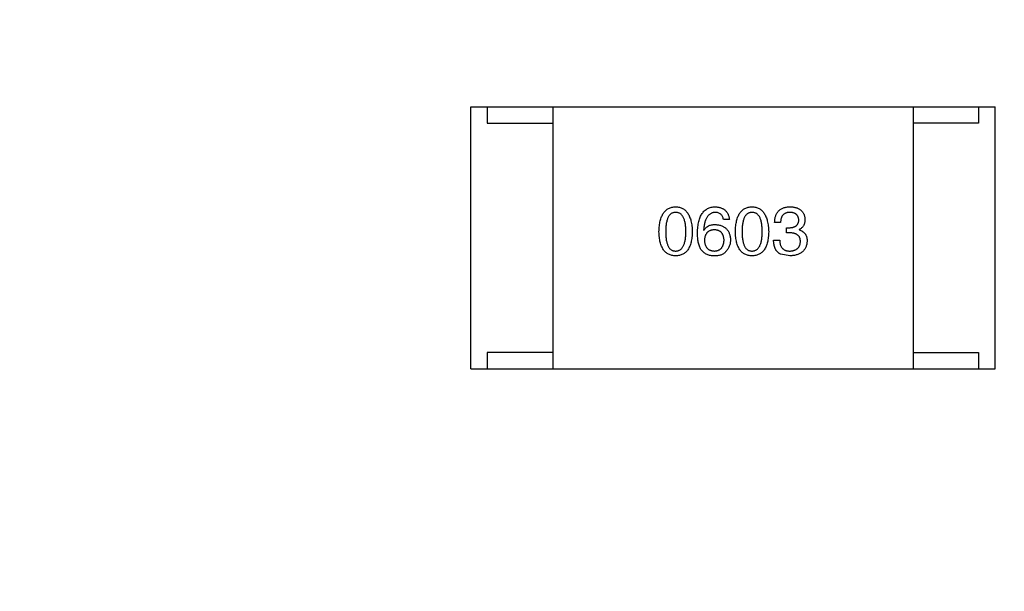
# Model space of a CAD drawing. Header units: inches. Extents: x -36 to 490, y -51 to 98.
# Tile 63 of 153: x 415.13 to 418.13, y 10.3 to 12.04. Entities that reach past the tile are written whole.
import ezdxf

# ---------------------------------------------------------------- set-up
doc = ezdxf.new("R2010")
doc.units = ezdxf.units.IN
doc.header["$LTSCALE"] = 1.21
doc.header["$MEASUREMENT"] = 0
doc.header["$PDMODE"] = 3
doc.header["$PDSIZE"] = 0.3125
doc.layers.get('0').update_dxf_attribs({"linetype": 'CONTINUOUS'})
doc.layers.get('Defpoints').update_dxf_attribs({"linetype": 'CONTINUOUS'})
doc.layers.add('DIM', color=3, linetype='CONTINUOUS')
doc.styles.get("Standard").update_dxf_attribs({"font": 'txt', "width": 0.8})
doc.dimstyles.get("Standard").update_dxf_attribs({"dimtxt": 0.15625, "dimasz": 0.1875, "dimexe": 0.125, "dimexo": 0.0625, "dimgap": 0.09, "dimtad": 0, "dimtih": 1, "dimtoh": 1, "dimzin": 4, "dimdsep": 46, "dimtxsty": 'Standard', "dimblk": '_FILLED', "dimblk1": '_FILLED', "dimblk2": '_FILLED', "dimcen": 0.09, "dimazin": 1, "dimtp": 0.01, "dimtm": 0.01, "dimtfac": 1, "dimtofl": 0, "dimtmove": 0, "dimatfit": 3, "dimldrblk": '_FILLED', "dimfxl": 1, "dimtolj": 1, "dimtzin": 4, "dimarcsym": 0})

# ---------------------------------------------------------------- blocks, each defined once
blk = doc.blocks.new('_FILLED')
at = {"color": 0, "linetype": 'ByBlock'}
blk.add_solid([(0, 0), (-1, 0.1667), (-1, -0.1667)], dxfattribs=at)
blk = doc.blocks.new('*D70')
at = {"layer": 'Defpoints', "color": 0}
for p in [(406.8003, 41.9888), (406.8003, -7.0611), (488.6342, -7.0611)]:
    blk.add_point(p, dxfattribs=at)
at = {"layer": 'DIM', "color": 0, "lineweight": -2}
for p, q in [((406.8628, 41.9888), (488.7592, 41.9888)), ((488.6342, 39.4488), (488.6342, 21.3872)), ((488.6342, -4.5211), (488.6342, 13.5405)), ((406.8628, -7.0611), (488.7592, -7.0611))]:
    blk.add_line(p, q, dxfattribs=at)
at = {"layer": 'DIM', "color": 0, "lineweight": -2, "xscale": 2.54, "yscale": 2.54, "zscale": 2.54}
for p, rotation in [((488.6342, 41.9888), 90), ((488.6342, -7.0611), 270)]:
    blk.add_blockref('_FILLED', p, dxfattribs=dict(at, rotation=rotation))
at = {"layer": 'DIM', "color": 0, "insert": (488.6342, 17.4638), "char_height": 2.5, "attachment_point": 5, "rotation": 90, "line_spacing_factor": 2.5}
blk.add_mtext('\\A1;49.05', dxfattribs=at)

msp = doc.modelspace()

# ---------------------------------------------------------------- linework, layer by layer
at = {"color": 7, "linetype": 'Continuous'}
for p, q in [((416.5059, 11.7773), (418.1059, 11.7773)), ((416.5059, 10.9773), (416.5059, 11.7773)), ((416.5559, 11.7773), (416.5559, 11.7273)), ((416.7559, 11.7773), (416.7559, 10.9773)), ((417.8559, 11.7773), (417.8559, 10.9773)), ((418.0559, 11.7773), (418.0559, 11.7273)), ((418.1059, 10.9773), (418.1059, 11.7773)), ((416.5559, 11.7273), (416.7559, 11.7273)), ((418.0559, 11.7273), (417.8559, 11.7273)), ((417.295, 11.4332), (417.277, 11.4332)), ((417.4511, 11.4241), (417.4331, 11.4241)), ((417.2163, 11.4012), (417.2172, 11.4004)), ((417.4692, 11.4086), (417.479, 11.4086)), ((417.4692, 11.393), (417.4692, 11.4086)), ((417.4782, 11.393), (417.4692, 11.393)), ((417.5077, 11.4028), (417.5077, 11.402)), ((417.4298, 11.37), (417.4487, 11.37)), ((417.479, 11.3225), (417.452, 11.3274)), ((416.7559, 11.0273), (416.5559, 11.0273)), ((416.5559, 11.0273), (416.5559, 10.9773)), ((417.8559, 11.0273), (418.0559, 11.0273)), ((418.0559, 11.0273), (418.0559, 10.9773)), ((416.5059, 10.9773), (418.1059, 10.9773))]:
    msp.add_line(p, q, dxfattribs=at)
for points, knots in [([(417.0801, 11.3963), (417.0802, 11.3993), (417.0804, 11.4052), (417.0812, 11.4138), (417.0823, 11.4218), (417.0838, 11.4292), (417.0856, 11.436), (417.0879, 11.4422), (417.0905, 11.4479), (417.0935, 11.453), (417.0968, 11.4575), (417.1006, 11.4614), (417.1047, 11.4648), (417.1093, 11.4676), (417.1142, 11.4697), (417.1194, 11.4713), (417.125, 11.4722), (417.1289, 11.4724), (417.1309, 11.4725)], [0, 0, 0, 0, 0.088823, 0.172287, 0.250296, 0.323438, 0.392244, 0.456221, 0.516635, 0.573871, 0.628, 0.680335, 0.731489, 0.782557, 0.834044, 0.886738, 0.942089, 1, 1, 1, 1]), ([(417.1309, 11.4553), (417.1297, 11.4552), (417.1273, 11.4551), (417.1238, 11.4545), (417.1206, 11.4533), (417.1176, 11.4517), (417.1148, 11.4496), (417.1123, 11.447), (417.1101, 11.444), (417.1081, 11.4405), (417.1063, 11.4365), (417.1047, 11.4321), (417.1035, 11.4273), (417.1024, 11.422), (417.1016, 11.4162), (417.101, 11.41), (417.1007, 11.4033), (417.1006, 11.3987), (417.1006, 11.3963)], [0, 0, 0, 0, 0.049764, 0.097007, 0.143217, 0.188577, 0.235116, 0.282997, 0.333719, 0.387776, 0.445989, 0.508679, 0.576563, 0.649481, 0.728235, 0.812722, 0.903548, 1, 1, 1, 1]), ([(417.1309, 11.4725), (417.1329, 11.4724), (417.1367, 11.4722), (417.1423, 11.4711), (417.1474, 11.4694), (417.1523, 11.4672), (417.1567, 11.4645), (417.1608, 11.4611), (417.1646, 11.4571), (417.1679, 11.4526), (417.1709, 11.4475), (417.1736, 11.4419), (417.1759, 11.4357), (417.1778, 11.4289), (417.1793, 11.4215), (417.1805, 11.4136), (417.1813, 11.4051), (417.1816, 11.3993), (417.1817, 11.3963)], [0, 0, 0, 0, 0.057415, 0.112361, 0.16496, 0.216437, 0.267441, 0.318839, 0.371478, 0.426325, 0.483626, 0.544235, 0.608673, 0.677374, 0.750405, 0.828394, 0.911525, 1, 1, 1, 1]), ([(417.1621, 11.3963), (417.162, 11.3987), (417.162, 11.4033), (417.1616, 11.41), (417.161, 11.4162), (417.1602, 11.422), (417.1591, 11.4273), (417.1578, 11.4321), (417.1562, 11.4365), (417.1544, 11.4405), (417.1523, 11.444), (417.15, 11.447), (417.1474, 11.4496), (417.1446, 11.4517), (417.1415, 11.4533), (417.1382, 11.4545), (417.1346, 11.4551), (417.1322, 11.4552), (417.1309, 11.4553)], [0, 0, 0, 0, 0.095719, 0.185854, 0.269738, 0.347952, 0.420315, 0.487894, 0.550245, 0.608186, 0.662454, 0.713283, 0.761375, 0.808209, 0.854301, 0.901312, 0.949396, 1, 1, 1, 1]), ([(417.1975, 11.393), (417.1976, 11.3961), (417.1978, 11.4023), (417.1986, 11.4111), (417.1998, 11.4194), (417.2014, 11.427), (417.2033, 11.4341), (417.2057, 11.4406), (417.2085, 11.4465), (417.2117, 11.4518), (417.2153, 11.4565), (417.2193, 11.4606), (417.2237, 11.4641), (417.2285, 11.467), (417.2337, 11.4693), (417.2393, 11.471), (417.2453, 11.4721), (417.2495, 11.4724), (417.2516, 11.4725)], [0, 0, 0, 0, 0.087517, 0.169686, 0.246944, 0.319347, 0.387088, 0.450961, 0.511075, 0.567974, 0.622351, 0.675039, 0.726853, 0.778688, 0.83093, 0.884738, 0.941043, 1, 1, 1, 1]), ([(417.2516, 11.4553), (417.2503, 11.4552), (417.2477, 11.455), (417.2441, 11.4541), (417.2406, 11.453), (417.2374, 11.4513), (417.2343, 11.4494), (417.2316, 11.4469), (417.229, 11.4441), (417.2267, 11.4409), (417.2246, 11.4373), (417.2228, 11.4333), (417.2211, 11.4289), (417.2197, 11.4242), (417.2185, 11.419), (417.2176, 11.4134), (417.2168, 11.4074), (417.2165, 11.4033), (417.2163, 11.4012)], [0, 0, 0, 0, 0.054741, 0.107075, 0.158339, 0.208382, 0.258772, 0.310045, 0.362765, 0.417822, 0.475982, 0.537466, 0.602901, 0.673037, 0.747247, 0.826291, 0.910782, 1, 1, 1, 1]), ([(417.2516, 11.4725), (417.2532, 11.4724), (417.2563, 11.4721), (417.2608, 11.4714), (417.2651, 11.4705), (417.269, 11.4692), (417.2727, 11.4677), (417.2762, 11.4659), (417.2793, 11.4638), (417.2822, 11.4615), (417.2848, 11.4589), (417.287, 11.456), (417.2891, 11.4529), (417.2909, 11.4494), (417.2924, 11.4458), (417.2935, 11.4418), (417.2945, 11.4376), (417.2948, 11.4347), (417.295, 11.4332)], [0, 0, 0, 0, 0.073784, 0.144317, 0.211047, 0.274818, 0.336501, 0.395724, 0.453465, 0.510016, 0.566585, 0.622844, 0.680328, 0.739335, 0.800408, 0.863904, 0.93053, 1, 1, 1, 1]), ([(417.277, 11.4332), (417.2766, 11.4349), (417.2759, 11.4382), (417.274, 11.4428), (417.2717, 11.4467), (417.2687, 11.4499), (417.2652, 11.4523), (417.2611, 11.454), (417.2565, 11.4551), (417.2533, 11.4552), (417.2516, 11.4553)], [0, 0, 0, 0, 0.1439, 0.274233, 0.394478, 0.509388, 0.621911, 0.738504, 0.863414, 1, 1, 1, 1]), ([(417.3132, 11.3963), (417.3133, 11.3993), (417.3135, 11.4052), (417.3143, 11.4138), (417.3154, 11.4218), (417.3169, 11.4292), (417.3188, 11.436), (417.321, 11.4422), (417.3236, 11.4479), (417.3266, 11.453), (417.33, 11.4575), (417.3338, 11.4614), (417.3379, 11.4648), (417.3424, 11.4676), (417.3473, 11.4697), (417.3526, 11.4713), (417.3582, 11.4722), (417.3621, 11.4724), (417.3641, 11.4725)], [0, 0, 0, 0, 0.088823, 0.172287, 0.250296, 0.323438, 0.392244, 0.456221, 0.516635, 0.573871, 0.628, 0.680335, 0.731489, 0.782557, 0.834044, 0.886738, 0.942089, 1, 1, 1, 1]), ([(417.3641, 11.4553), (417.3628, 11.4552), (417.3604, 11.4551), (417.357, 11.4545), (417.3537, 11.4533), (417.3507, 11.4517), (417.348, 11.4496), (417.3455, 11.447), (417.3432, 11.444), (417.3412, 11.4405), (417.3394, 11.4365), (417.3379, 11.4321), (417.3367, 11.4273), (417.3355, 11.422), (417.3347, 11.4162), (417.3342, 11.41), (417.3338, 11.4033), (417.3338, 11.3987), (417.3337, 11.3963)], [0, 0, 0, 0, 0.049764, 0.097007, 0.143217, 0.188577, 0.235116, 0.282997, 0.333719, 0.387776, 0.445989, 0.508679, 0.576563, 0.649481, 0.728235, 0.812722, 0.903548, 1, 1, 1, 1]), ([(417.3641, 11.4725), (417.366, 11.4724), (417.3699, 11.4722), (417.3754, 11.4711), (417.3806, 11.4694), (417.3854, 11.4672), (417.3899, 11.4645), (417.394, 11.4611), (417.3977, 11.4571), (417.4011, 11.4526), (417.4041, 11.4475), (417.4067, 11.4419), (417.409, 11.4357), (417.4109, 11.4289), (417.4124, 11.4215), (417.4136, 11.4136), (417.4145, 11.4051), (417.4148, 11.3993), (417.4149, 11.3963)], [0, 0, 0, 0, 0.057415, 0.112361, 0.16496, 0.216437, 0.267441, 0.318839, 0.371478, 0.426325, 0.483626, 0.544235, 0.608673, 0.677374, 0.750405, 0.828394, 0.911525, 1, 1, 1, 1]), ([(417.3952, 11.3963), (417.3952, 11.3987), (417.3951, 11.4033), (417.3948, 11.41), (417.3942, 11.4162), (417.3934, 11.422), (417.3923, 11.4273), (417.3909, 11.4321), (417.3894, 11.4365), (417.3876, 11.4405), (417.3855, 11.444), (417.3832, 11.447), (417.3806, 11.4496), (417.3778, 11.4517), (417.3747, 11.4533), (417.3714, 11.4545), (417.3678, 11.4551), (417.3653, 11.4552), (417.3641, 11.4553)], [0, 0, 0, 0, 0.095719, 0.185854, 0.269738, 0.347952, 0.420315, 0.487894, 0.550245, 0.608186, 0.662454, 0.713283, 0.761375, 0.808209, 0.854301, 0.901312, 0.949396, 1, 1, 1, 1]), ([(417.4331, 11.4241), (417.4332, 11.4261), (417.4333, 11.4298), (417.4339, 11.4352), (417.4349, 11.4403), (417.4363, 11.4449), (417.438, 11.4493), (417.4401, 11.4532), (417.4425, 11.4568), (417.4453, 11.4601), (417.4485, 11.4629), (417.452, 11.4654), (417.4559, 11.4675), (417.4602, 11.4693), (417.4648, 11.4707), (417.4698, 11.4716), (417.4751, 11.4723), (417.4788, 11.4724), (417.4806, 11.4725)], [0, 0, 0, 0, 0.074804, 0.144899, 0.211458, 0.274554, 0.334363, 0.392059, 0.448123, 0.503024, 0.558154, 0.613471, 0.670844, 0.729926, 0.792003, 0.857405, 0.926768, 1, 1, 1, 1]), ([(417.4798, 11.4553), (417.4787, 11.4553), (417.4765, 11.4552), (417.4733, 11.4549), (417.4704, 11.4543), (417.4676, 11.4534), (417.465, 11.4523), (417.4627, 11.451), (417.4606, 11.4494), (417.4587, 11.4475), (417.457, 11.4455), (417.4555, 11.4431), (417.4542, 11.4405), (417.4532, 11.4377), (417.4523, 11.4347), (417.4517, 11.4314), (417.4513, 11.4278), (417.4512, 11.4254), (417.4511, 11.4241)], [0, 0, 0, 0, 0.069877, 0.136363, 0.198671, 0.257968, 0.315462, 0.370709, 0.425568, 0.479847, 0.535753, 0.592303, 0.651386, 0.713311, 0.778642, 0.84836, 0.921866, 1, 1, 1, 1]), ([(417.5069, 11.4323), (417.5068, 11.4332), (417.5066, 11.435), (417.5061, 11.4375), (417.5055, 11.4399), (417.5046, 11.4421), (417.5036, 11.4441), (417.5023, 11.4459), (417.5009, 11.4477), (417.4993, 11.4492), (417.4975, 11.4505), (417.4955, 11.4517), (417.4934, 11.4528), (417.491, 11.4536), (417.4885, 11.4543), (417.4858, 11.4548), (417.4829, 11.4552), (417.4809, 11.4552), (417.4798, 11.4553)], [0, 0, 0, 0, 0.067655, 0.132224, 0.194132, 0.253145, 0.309858, 0.366002, 0.421361, 0.47702, 0.532632, 0.590536, 0.65067, 0.713258, 0.779588, 0.848803, 0.921949, 1, 1, 1, 1]), ([(417.4806, 11.4725), (417.4824, 11.4724), (417.4857, 11.4723), (417.4906, 11.4716), (417.4951, 11.4707), (417.4994, 11.4695), (417.5033, 11.4681), (417.5069, 11.4664), (417.5103, 11.4644), (417.5132, 11.4621), (417.5159, 11.4596), (417.5183, 11.4567), (417.5203, 11.4536), (417.5221, 11.4502), (417.5235, 11.4465), (417.5246, 11.4426), (417.5254, 11.4384), (417.5256, 11.4355), (417.5257, 11.434)], [0, 0, 0, 0, 0.077845, 0.151584, 0.221397, 0.287366, 0.350104, 0.410398, 0.467998, 0.524388, 0.579979, 0.635152, 0.690917, 0.747936, 0.806661, 0.867861, 0.932479, 1, 1, 1, 1]), ([(417.479, 11.4086), (417.4801, 11.4086), (417.4822, 11.4087), (417.4853, 11.4091), (417.4882, 11.4096), (417.4909, 11.4103), (417.4933, 11.4112), (417.4956, 11.4123), (417.4977, 11.4135), (417.4995, 11.4149), (417.5012, 11.4165), (417.5026, 11.4182), (417.5039, 11.4202), (417.5049, 11.4223), (417.5057, 11.4245), (417.5063, 11.427), (417.5067, 11.4296), (417.5068, 11.4314), (417.5069, 11.4323)], [0, 0, 0, 0, 0.079415, 0.154091, 0.22508, 0.29186, 0.355026, 0.415127, 0.472418, 0.528511, 0.583551, 0.638361, 0.693547, 0.750023, 0.807857, 0.868401, 0.932259, 1, 1, 1, 1]), ([(417.5257, 11.434), (417.5257, 11.4321), (417.5256, 11.4286), (417.5247, 11.4235), (417.5233, 11.4189), (417.5214, 11.4147), (417.5188, 11.411), (417.5156, 11.4077), (417.5119, 11.405), (417.5091, 11.4036), (417.5077, 11.4028)], [0, 0, 0, 0, 0.143686, 0.277942, 0.40333, 0.521785, 0.638573, 0.755208, 0.874773, 1, 1, 1, 1]), ([(417.1309, 11.3225), (417.1289, 11.3226), (417.125, 11.3228), (417.1194, 11.3237), (417.1142, 11.3252), (417.1093, 11.3273), (417.1047, 11.33), (417.1006, 11.3332), (417.0968, 11.337), (417.0935, 11.3414), (417.0905, 11.3463), (417.0879, 11.3518), (417.0856, 11.3578), (417.0838, 11.3644), (417.0823, 11.3716), (417.0812, 11.3793), (417.0804, 11.3876), (417.0802, 11.3933), (417.0801, 11.3963)], [0, 0, 0, 0, 0.059135, 0.115606, 0.169241, 0.221578, 0.273261, 0.324749, 0.377329, 0.431642, 0.488541, 0.548597, 0.612232, 0.680174, 0.752504, 0.829777, 0.912307, 1, 1, 1, 1]), ([(417.1006, 11.3963), (417.1006, 11.3939), (417.1007, 11.3893), (417.101, 11.3826), (417.1016, 11.3764), (417.1024, 11.3706), (417.1035, 11.3653), (417.1047, 11.3604), (417.1063, 11.356), (417.1081, 11.3521), (417.1101, 11.3486), (417.1123, 11.3455), (417.1148, 11.343), (417.1176, 11.3409), (417.1206, 11.3392), (417.1238, 11.3381), (417.1273, 11.3374), (417.1297, 11.3373), (417.1309, 11.3373)], [0, 0, 0, 0, 0.096457, 0.187288, 0.27178, 0.350132, 0.423455, 0.491343, 0.554037, 0.612253, 0.666313, 0.717038, 0.764921, 0.811214, 0.856775, 0.902988, 0.950234, 1, 1, 1, 1]), ([(417.1309, 11.3373), (417.1322, 11.3373), (417.1346, 11.3375), (417.1382, 11.3383), (417.1415, 11.3395), (417.1446, 11.3412), (417.1474, 11.3433), (417.15, 11.3459), (417.1523, 11.349), (417.1544, 11.3525), (417.1562, 11.3564), (417.1578, 11.3608), (417.1591, 11.3656), (417.1602, 11.3709), (417.161, 11.3766), (417.1616, 11.3828), (417.162, 11.3894), (417.162, 11.3939), (417.1621, 11.3963)], [0, 0, 0, 0, 0.050879, 0.099377, 0.146973, 0.193618, 0.240619, 0.289461, 0.34047, 0.395283, 0.453059, 0.515633, 0.582666, 0.655287, 0.732971, 0.815933, 0.905166, 1, 1, 1, 1]), ([(417.1817, 11.3963), (417.1816, 11.3933), (417.1814, 11.3876), (417.1807, 11.3793), (417.1796, 11.3716), (417.1781, 11.3644), (417.1762, 11.3578), (417.1739, 11.3518), (417.1713, 11.3463), (417.1684, 11.3414), (417.165, 11.337), (417.1612, 11.3332), (417.1571, 11.33), (417.1526, 11.3273), (417.1477, 11.3252), (417.1424, 11.3237), (417.1368, 11.3228), (417.1329, 11.3226), (417.1309, 11.3225)], [0, 0, 0, 0, 0.08769, 0.170218, 0.24749, 0.319818, 0.387758, 0.451391, 0.511445, 0.568185, 0.622681, 0.67526, 0.726746, 0.778428, 0.830764, 0.884397, 0.940866, 1, 1, 1, 1]), ([(417.2081, 11.3422), (417.2073, 11.3437), (417.2055, 11.347), (417.2034, 11.3522), (417.2015, 11.3579), (417.2001, 11.364), (417.1989, 11.3706), (417.1981, 11.3777), (417.1976, 11.3852), (417.1975, 11.3903), (417.1975, 11.393)], [0, 0, 0, 0, 0.101889, 0.209155, 0.322694, 0.442863, 0.569758, 0.70479, 0.848502, 1, 1, 1, 1]), ([(417.2172, 11.4004), (417.218, 11.4018), (417.2197, 11.4046), (417.2229, 11.4083), (417.2266, 11.4115), (417.2307, 11.414), (417.2353, 11.416), (417.2403, 11.4174), (417.2458, 11.4183), (417.2496, 11.4184), (417.2516, 11.4184)], [0, 0, 0, 0, 0.122276, 0.239997, 0.35611, 0.473903, 0.59404, 0.720428, 0.855383, 1, 1, 1, 1]), ([(417.2491, 11.402), (417.248, 11.402), (417.2457, 11.4019), (417.2424, 11.4014), (417.2394, 11.4007), (417.2365, 11.3998), (417.2338, 11.3986), (417.2314, 11.3972), (417.2292, 11.3955), (417.2272, 11.3936), (417.2254, 11.3915), (417.2238, 11.3891), (417.2224, 11.3865), (417.2213, 11.3837), (417.2203, 11.3806), (417.2196, 11.3773), (417.2191, 11.3738), (417.2189, 11.3713), (417.2188, 11.37)], [0, 0, 0, 0, 0.070453, 0.136523, 0.199866, 0.260392, 0.318446, 0.374657, 0.430182, 0.485556, 0.541071, 0.598396, 0.657208, 0.718642, 0.783247, 0.851631, 0.923928, 1, 1, 1, 1]), ([(417.2786, 11.3709), (417.2786, 11.3721), (417.2784, 11.3745), (417.2779, 11.3779), (417.2771, 11.3812), (417.2763, 11.3842), (417.2751, 11.3869), (417.2738, 11.3895), (417.2722, 11.3918), (417.2705, 11.3939), (417.2685, 11.3957), (417.2664, 11.3973), (417.264, 11.3987), (417.2614, 11.3998), (417.2586, 11.4007), (417.2556, 11.4014), (417.2525, 11.4019), (417.2503, 11.402), (417.2491, 11.402)], [0, 0, 0, 0, 0.076288, 0.14871, 0.216387, 0.281386, 0.342528, 0.402111, 0.4591, 0.514852, 0.569974, 0.625644, 0.682226, 0.740156, 0.800362, 0.863471, 0.930116, 1, 1, 1, 1]), ([(417.2516, 11.4184), (417.2534, 11.4182), (417.257, 11.4179), (417.2621, 11.417), (417.2669, 11.4159), (417.2714, 11.4143), (417.2755, 11.4125), (417.2793, 11.4104), (417.2827, 11.4079), (417.2858, 11.4051), (417.2886, 11.4021), (417.291, 11.3986), (417.2931, 11.3949), (417.2949, 11.3909), (417.2962, 11.3865), (417.2973, 11.3819), (417.298, 11.3769), (417.2982, 11.3734), (417.2983, 11.3717)], [0, 0, 0, 0, 0.074228, 0.144548, 0.211288, 0.274576, 0.335162, 0.393915, 0.450599, 0.506657, 0.562409, 0.618617, 0.676096, 0.735061, 0.79654, 0.860906, 0.928473, 1, 1, 1, 1]), ([(417.3641, 11.3225), (417.3621, 11.3226), (417.3582, 11.3228), (417.3526, 11.3237), (417.3473, 11.3252), (417.3424, 11.3273), (417.3379, 11.33), (417.3338, 11.3332), (417.33, 11.337), (417.3267, 11.3414), (417.3236, 11.3463), (417.321, 11.3518), (417.3188, 11.3578), (417.3169, 11.3644), (417.3154, 11.3716), (417.3143, 11.3793), (417.3135, 11.3876), (417.3133, 11.3933), (417.3132, 11.3963)], [0, 0, 0, 0, 0.059135, 0.115606, 0.169241, 0.221578, 0.273261, 0.324749, 0.377329, 0.431642, 0.488541, 0.548597, 0.612232, 0.680174, 0.752504, 0.829777, 0.912307, 1, 1, 1, 1]), ([(417.3337, 11.3963), (417.3338, 11.3939), (417.3338, 11.3893), (417.3342, 11.3826), (417.3347, 11.3764), (417.3355, 11.3706), (417.3367, 11.3653), (417.3379, 11.3604), (417.3394, 11.356), (417.3412, 11.3521), (417.3432, 11.3486), (417.3455, 11.3455), (417.348, 11.343), (417.3507, 11.3409), (417.3537, 11.3392), (417.357, 11.3381), (417.3604, 11.3374), (417.3628, 11.3373), (417.3641, 11.3373)], [0, 0, 0, 0, 0.096457, 0.187288, 0.27178, 0.350132, 0.423455, 0.491343, 0.554037, 0.612253, 0.666313, 0.717038, 0.764921, 0.811214, 0.856775, 0.902988, 0.950234, 1, 1, 1, 1]), ([(417.3641, 11.3373), (417.3653, 11.3373), (417.3678, 11.3375), (417.3714, 11.3383), (417.3747, 11.3395), (417.3777, 11.3412), (417.3806, 11.3433), (417.3831, 11.3459), (417.3855, 11.349), (417.3875, 11.3525), (417.3894, 11.3564), (417.3909, 11.3608), (417.3923, 11.3656), (417.3933, 11.3709), (417.3942, 11.3766), (417.3948, 11.3828), (417.3951, 11.3894), (417.3952, 11.3939), (417.3952, 11.3963)], [0, 0, 0, 0, 0.050879, 0.099377, 0.146973, 0.193618, 0.240619, 0.289461, 0.34047, 0.395283, 0.453059, 0.515633, 0.582666, 0.655287, 0.732971, 0.815933, 0.905166, 1, 1, 1, 1]), ([(417.4149, 11.3963), (417.4148, 11.3933), (417.4146, 11.3876), (417.4138, 11.3793), (417.4127, 11.3716), (417.4112, 11.3644), (417.4093, 11.3578), (417.4071, 11.3518), (417.4045, 11.3463), (417.4015, 11.3414), (417.3981, 11.337), (417.3944, 11.3332), (417.3902, 11.33), (417.3857, 11.3273), (417.3808, 11.3252), (417.3756, 11.3237), (417.3699, 11.3228), (417.3661, 11.3226), (417.3641, 11.3225)], [0, 0, 0, 0, 0.08769, 0.170218, 0.24749, 0.319818, 0.387758, 0.451391, 0.511445, 0.568185, 0.622681, 0.67526, 0.726746, 0.778428, 0.830764, 0.884397, 0.940866, 1, 1, 1, 1]), ([(417.5118, 11.3659), (417.5118, 11.367), (417.5117, 11.3692), (417.5113, 11.3722), (417.5107, 11.3751), (417.5098, 11.3778), (417.5086, 11.3802), (417.5071, 11.3825), (417.5054, 11.3845), (417.5034, 11.3863), (417.5012, 11.3879), (417.4987, 11.3893), (417.4959, 11.3904), (417.4928, 11.3913), (417.4895, 11.3921), (417.486, 11.3926), (417.4822, 11.393), (417.4795, 11.393), (417.4782, 11.393)], [0, 0, 0, 0, 0.066518, 0.129194, 0.188613, 0.245254, 0.300032, 0.353805, 0.407079, 0.461108, 0.516272, 0.574141, 0.634837, 0.699275, 0.767504, 0.840272, 0.917505, 1, 1, 1, 1]), ([(417.5077, 11.402), (417.5087, 11.4017), (417.5106, 11.4011), (417.5134, 11.4), (417.516, 11.3986), (417.5185, 11.3972), (417.5207, 11.3956), (417.5227, 11.3939), (417.5245, 11.392), (417.5262, 11.39), (417.5276, 11.3878), (417.5289, 11.3854), (417.5299, 11.383), (417.5308, 11.3803), (417.5315, 11.3776), (417.5319, 11.3746), (417.5322, 11.3716), (417.5323, 11.3695), (417.5323, 11.3684)], [0, 0, 0, 0, 0.069445, 0.136039, 0.200011, 0.261745, 0.322328, 0.381403, 0.438864, 0.496655, 0.554398, 0.612391, 0.672266, 0.733005, 0.79604, 0.861293, 0.928785, 1, 1, 1, 1]), ([(417.2188, 11.37), (417.2189, 11.3687), (417.219, 11.3662), (417.2196, 11.3626), (417.2204, 11.3592), (417.2213, 11.356), (417.2225, 11.3531), (417.2239, 11.3505), (417.2255, 11.348), (417.2274, 11.3459), (417.2294, 11.3439), (417.2317, 11.3422), (417.2342, 11.3407), (417.237, 11.3396), (417.2399, 11.3386), (417.2431, 11.3379), (417.2464, 11.3374), (417.2488, 11.3373), (417.25, 11.3373)], [0, 0, 0, 0, 0.076467, 0.148148, 0.216496, 0.280559, 0.342274, 0.401168, 0.458322, 0.514073, 0.569257, 0.62465, 0.68124, 0.739113, 0.799947, 0.862804, 0.929597, 1, 1, 1, 1]), ([(417.25, 11.3373), (417.251, 11.3374), (417.2532, 11.3375), (417.2563, 11.3381), (417.2592, 11.3389), (417.2619, 11.3399), (417.2644, 11.3412), (417.2667, 11.3427), (417.2688, 11.3445), (417.2707, 11.3465), (417.2724, 11.3487), (417.2739, 11.3512), (417.2752, 11.3539), (417.2763, 11.3568), (417.2772, 11.36), (417.2779, 11.3634), (417.2784, 11.367), (417.2786, 11.3696), (417.2786, 11.3709)], [0, 0, 0, 0, 0.066682, 0.130303, 0.190802, 0.248749, 0.30534, 0.361219, 0.415721, 0.471765, 0.528279, 0.586428, 0.64659, 0.710143, 0.776461, 0.846692, 0.921137, 1, 1, 1, 1]), ([(417.2983, 11.3717), (417.2983, 11.3699), (417.2982, 11.3665), (417.2975, 11.3614), (417.2963, 11.3565), (417.2947, 11.3518), (417.2926, 11.3472), (417.2901, 11.3429), (417.2871, 11.3387), (417.2847, 11.3361), (417.2836, 11.3348)], [0, 0, 0, 0, 0.12904, 0.253809, 0.377066, 0.499122, 0.621469, 0.744665, 0.870607, 1, 1, 1, 1]), ([(417.452, 11.3274), (417.4511, 11.3278), (417.4494, 11.3287), (417.4469, 11.3302), (417.4446, 11.3319), (417.4425, 11.3337), (417.4406, 11.3358), (417.4388, 11.338), (417.4372, 11.3404), (417.4357, 11.343), (417.4344, 11.3458), (417.4333, 11.3487), (417.4323, 11.3518), (417.4315, 11.3551), (417.4308, 11.3586), (417.4303, 11.3623), (417.43, 11.3661), (417.4299, 11.3687), (417.4298, 11.37)], [0, 0, 0, 0, 0.056906, 0.113264, 0.168825, 0.223843, 0.279195, 0.335267, 0.392098, 0.450414, 0.51054, 0.572219, 0.636652, 0.703156, 0.773102, 0.845505, 0.921063, 1, 1, 1, 1]), ([(417.4487, 11.37), (417.4487, 11.3687), (417.4488, 11.3661), (417.4493, 11.3624), (417.4499, 11.359), (417.4509, 11.3557), (417.452, 11.3528), (417.4534, 11.3501), (417.455, 11.3476), (417.4568, 11.3454), (417.4589, 11.3435), (417.4612, 11.3418), (417.4637, 11.3404), (417.4665, 11.3393), (417.4695, 11.3383), (417.4728, 11.3377), (417.4762, 11.3373), (417.4786, 11.3373), (417.4798, 11.3373)], [0, 0, 0, 0, 0.07723, 0.149593, 0.217944, 0.282232, 0.34411, 0.402297, 0.458791, 0.513966, 0.568538, 0.623291, 0.679957, 0.737243, 0.798142, 0.86118, 0.928728, 1, 1, 1, 1]), ([(417.5323, 11.3684), (417.5322, 11.3666), (417.5319, 11.3631), (417.531, 11.3581), (417.5298, 11.3533), (417.5281, 11.349), (417.5261, 11.3449), (417.5237, 11.3412), (417.5209, 11.3378), (417.5178, 11.3347), (417.5142, 11.332), (417.5103, 11.3296), (417.506, 11.3276), (417.5013, 11.3259), (417.4963, 11.3245), (417.4909, 11.3235), (417.4851, 11.3228), (417.4811, 11.3226), (417.479, 11.3225)], [0, 0, 0, 0, 0.068236, 0.132937, 0.194125, 0.253174, 0.310181, 0.365986, 0.421096, 0.476216, 0.532352, 0.590232, 0.649824, 0.71274, 0.778406, 0.848058, 0.921922, 1, 1, 1, 1]), ([(417.4798, 11.3373), (417.481, 11.3373), (417.4834, 11.3375), (417.4869, 11.338), (417.4901, 11.3387), (417.4932, 11.3396), (417.496, 11.3407), (417.4985, 11.342), (417.5009, 11.3435), (417.503, 11.3452), (417.5049, 11.3471), (417.5066, 11.3492), (417.508, 11.3515), (417.5092, 11.354), (417.5102, 11.3567), (417.511, 11.3596), (417.5115, 11.3627), (417.5117, 11.3649), (417.5118, 11.3659)], [0, 0, 0, 0, 0.076694, 0.149502, 0.218019, 0.283183, 0.345589, 0.405199, 0.462852, 0.519478, 0.575313, 0.630559, 0.687006, 0.744638, 0.804006, 0.866059, 0.931486, 1, 1, 1, 1]), ([(417.2467, 11.3225), (417.2446, 11.3226), (417.2406, 11.3228), (417.2348, 11.3239), (417.2294, 11.3255), (417.2243, 11.3277), (417.2196, 11.3305), (417.2154, 11.3338), (417.2115, 11.3377), (417.2093, 11.3407), (417.2081, 11.3422)], [0, 0, 0, 0, 0.137449, 0.267856, 0.393219, 0.514735, 0.63397, 0.753734, 0.874967, 1, 1, 1, 1]), ([(417.2836, 11.3348), (417.2826, 11.3337), (417.2807, 11.3316), (417.2772, 11.329), (417.2734, 11.3268), (417.2689, 11.3251), (417.2641, 11.3237), (417.2587, 11.3229), (417.2528, 11.3224), (417.2488, 11.3225), (417.2467, 11.3225)], [0, 0, 0, 0, 0.105033, 0.21147, 0.321511, 0.438526, 0.563605, 0.698055, 0.843218, 1, 1, 1, 1])]:
    msp.add_open_spline(points, degree=3, knots=knots, dxfattribs=at)

# ---------------------------------------------------------------- dimensions: what is measured, and where the dimension line sits
at = {"layer": 'DIM'}
dim = msp.add_linear_dim(base=(488.6342, -7.0611), p1=(406.8003, 41.9888), p2=(406.8003, -7.0611), angle=90, dimstyle='Standard', override={"dimtxt": 2.5, "dimasz": 2.54, "dimtih": 0, "dimtoh": 0, "dimzin": 0, "dimcen": 0.198, "dimadec": 0, "dimazin": 0, "dimtp": 0, "dimtm": 0, "dimtdec": 4, "dimtzin": 0}, dxfattribs=at)
dim.commit()
dim.dimension.update_dxf_attribs({"geometry": '*D70', "text_midpoint": (488.6342, 17.4638)})

doc.saveas('drawing.dxf')
